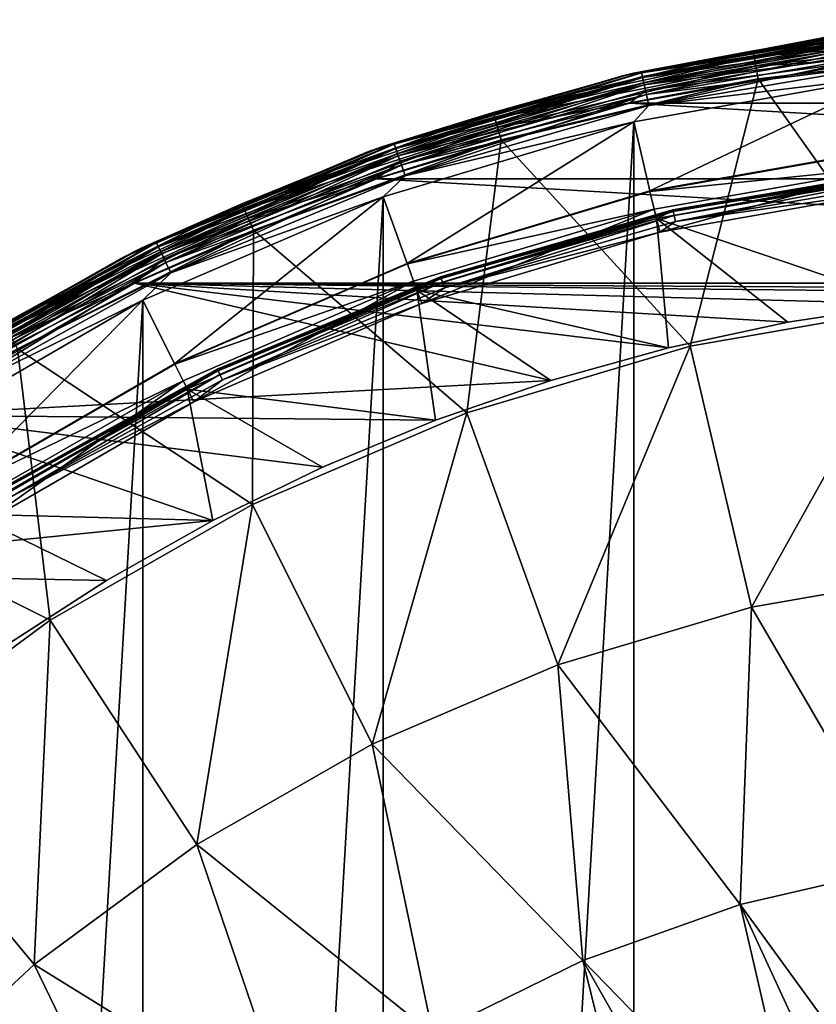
# Model space of a CAD drawing. Header units: metres. Extents: x -24 to 24, y -256 to 25.
# Tile 247 of 256: x -11.96 to -3.55, y 13.79 to 24.19. Entities that reach past the tile are written whole.
import ezdxf

# ---------------------------------------------------------------- set-up
doc = ezdxf.new("R2010")
doc.units = ezdxf.units.M
doc.layers.add('solid_DOMO_KURZ_SW0002', color=7, linetype='CONTINUOUS')

msp = doc.modelspace()

# ---------------------------------------------------------------- linework, layer by layer
at = {"layer": 'solid_DOMO_KURZ_SW0002'}
for points in [[(-1.410899, 24.18763, 163.569565), (-2.755777, 24.092907, 163.364487), (-4.213658, 23.859529, 163.569565)], [(-1.410899, 24.18763, 163.569565), (-4.213658, 23.859529, 163.569565), (-1.407225, 24.124628, 163.766495)], [(-4.213658, 23.859529, 163.569565), (-4.202683, 23.797382, 163.766495), (-1.407225, 24.124628, 163.766495)], [(-1.407225, 24.124628, 163.766495), (-4.202683, 23.797382, 163.766495), (-1.401269, 24.022533, 163.946243)], [(-2.815253, 24.086031, 0.5), (-5.592435, 23.596338, 0.5), (-2.852106, 24.081694, 25.683886)], [(-5.592435, 23.596338, 0.5), (-2.815253, 24.086031, 148), (-3.441154, 24.004602, 27.836927)], [(-5.592435, 23.596338, 0.5), (-5.592435, 23.596338, 148), (-2.815253, 24.086031, 148)], [(-5.392372, 23.625525, 148.128906), (-2.815253, 24.086031, 148), (-5.592435, 23.596338, 148)], [(-5.392342, 23.625391, 0.37059), (-5.592435, 23.596338, 0.5), (-2.815253, 24.086031, 0.5)], [(-5.47585, 23.623665, 163.364487), (-2.815253, 24.086031, 151.100006), (-5.592435, 23.596338, 151.100006)], [(-5.392885, 23.627771, 151.007568), (-5.592435, 23.596338, 151.100006), (-2.815253, 24.086031, 151.100006)], [(-5.592435, 23.596338, 0.5), (-3.140874, 24.045736, 26.167881), (-2.852106, 24.081694, 25.683886)], [(-5.592435, 23.596338, 0.5), (-3.339648, 24.018936, 26.699972), (-3.140874, 24.045736, 26.167881)], [(-5.47585, 23.623665, 163.364487), (-2.755777, 24.092907, 163.364487), (-2.815253, 24.086031, 151.100006)], [(-4.213658, 23.859529, 163.569565), (-2.755777, 24.092907, 163.364487), (-5.47585, 23.623665, 163.364487)], [(-2.713504, 24.083017, 151.007568), (-5.392885, 23.627771, 151.007568), (-2.815253, 24.086031, 151.100006)], [(-5.383408, 23.586252, 150.923813), (-5.392885, 23.627771, 151.007568), (-2.713504, 24.083017, 151.007568)], [(-5.392372, 23.625525, 148.128906), (-2.713246, 24.080725, 148.128906), (-2.815253, 24.086031, 148)], [(-2.70766, 24.031151, 148.249664), (-2.713246, 24.080725, 148.128906), (-5.392372, 23.625525, 148.128906)], [(-5.38127, 23.576885, 148.249664), (-2.70766, 24.031151, 148.249664), (-5.392372, 23.625525, 148.128906)], [(-5.392342, 23.625391, 0.37059), (-2.815253, 24.086031, 0.5), (-2.713231, 24.080591, 0.37059)], [(-5.392342, 23.625391, 0.37059), (-2.713231, 24.080591, 0.37059), (-5.381212, 23.57663, 0.249887)], [(-2.708736, 24.040697, 150.923813), (-5.383408, 23.586252, 150.923813), (-2.713504, 24.083017, 151.007568)], [(-5.368632, 23.521513, 150.857346), (-5.383408, 23.586252, 150.923813), (-2.708736, 24.040697, 150.923813)], [(-2.698762, 23.952179, 148.353363), (-2.70766, 24.031151, 148.249664), (-5.38127, 23.576885, 148.249664)], [(-2.713231, 24.080591, 0.37059), (-2.707631, 24.03089, 0.249887), (-5.381212, 23.57663, 0.249887)], [(-5.381212, 23.57663, 0.249887), (-2.707631, 24.03089, 0.249887), (-5.363504, 23.499046, 0.146262)], [(-2.701301, 23.97471, 150.857346), (-5.368632, 23.521513, 150.857346), (-2.708736, 24.040697, 150.923813)], [(-2.707631, 24.03089, 0.249887), (-2.698721, 23.951811, 0.146262), (-5.363504, 23.499046, 0.146262)], [(-4.202683, 23.797382, 163.766495), (-4.184897, 23.696672, 163.946243), (-1.401269, 24.022533, 163.946243)], [(-1.401269, 24.022533, 163.946243), (-4.184897, 23.696672, 163.946243), (-1.393297, 23.885868, 164.100952)], [(-5.592435, 23.596338, 0.5), (-3.441154, 24.004602, 27.263071), (-3.339648, 24.018936, 26.699972)], [(-5.592435, 23.596338, 0.5), (-3.441154, 24.004602, 27.836927), (-3.441154, 24.004602, 27.263071)], [(-5.363586, 23.499407, 148.353363), (-2.698762, 23.952179, 148.353363), (-5.38127, 23.576885, 148.249664)], [(-5.350005, 23.439905, 150.814682), (-5.368632, 23.521513, 150.857346), (-2.701301, 23.97471, 150.857346)], [(-2.68716, 23.849205, 148.432953), (-2.698762, 23.952179, 148.353363), (-5.363586, 23.499407, 148.353363)], [(-5.363504, 23.499046, 0.146262), (-2.698721, 23.951811, 0.146262), (-5.340427, 23.397938, 0.066791)], [(-2.691929, 23.891529, 150.814682), (-5.350005, 23.439905, 150.814682), (-2.701301, 23.97471, 150.857346)], [(-2.698721, 23.951811, 0.146262), (-2.687109, 23.848755, 0.066791), (-5.340427, 23.397938, 0.066791)], [(-4.213658, 23.859529, 163.569565), (-5.47585, 23.623665, 163.364487), (-6.959259, 23.207775, 163.569565)], [(-4.213658, 23.859529, 163.569565), (-6.959259, 23.207775, 163.569565), (-4.202683, 23.797382, 163.766495)], [(-5.340528, 23.39838, 148.432953), (-2.68716, 23.849205, 148.432953), (-5.363586, 23.499407, 148.353363)], [(-2.691929, 23.891529, 150.814682), (-2.77687, 23.788473, 150.800003), (-5.350005, 23.439905, 150.814682)], [(-2.673645, 23.729261, 148.482956), (-2.68716, 23.849205, 148.432953), (-5.340528, 23.39838, 148.432953)], [(-5.340427, 23.397938, 0.066791), (-2.687109, 23.848755, 0.066791), (-5.313556, 23.28021, 0.016902)], [(-2.687109, 23.848755, 0.066791), (-2.673589, 23.728758, 0.016902), (-5.313556, 23.28021, 0.016902)], [(-4.184897, 23.696672, 163.946243), (-4.161088, 23.561861, 164.100952), (-1.393297, 23.885868, 164.100952)], [(-1.393297, 23.885868, 164.100952), (-4.161088, 23.561861, 164.100952), (-2.456308, 21.162369, 166.2836)], [(-6.959259, 23.207775, 163.569565), (-6.941132, 23.147324, 163.766495), (-4.202683, 23.797382, 163.766495)], [(-4.202683, 23.797382, 163.766495), (-6.941132, 23.147324, 163.766495), (-4.184897, 23.696672, 163.946243)], [(-5.520315, 23.30512, 150.800003), (-2.77687, 23.788473, 150.800003), (5.520315, 23.30512, 150.800003)], [(-5.350005, 23.439905, 150.814682), (-2.77687, 23.788473, 150.800003), (-5.520315, 23.30512, 150.800003)], [(-5.313669, 23.280703, 148.482956), (-2.673645, 23.729261, 148.482956), (-5.340528, 23.39838, 148.432953)], [(-5.313669, 23.280703, 148.482956), (-2.754266, 23.589754, 148.5), (-2.673645, 23.729261, 148.482956)], [(-5.313556, 23.28021, 0.016902), (-2.673589, 23.728758, 0.016902), (-2.754265, 23.589754)], [(-8.124977, 22.848352, 163.364487), (-5.47585, 23.623665, 163.364487), (-5.592435, 23.596338, 151.100006)], [(-6.959259, 23.207775, 163.569565), (-5.47585, 23.623665, 163.364487), (-8.124977, 22.848352, 163.364487)], [(-5.392885, 23.627771, 151.007568), (-8.004447, 22.875395, 151.007568), (-5.592435, 23.596338, 151.100006)], [(-7.99038, 22.835196, 150.923813), (-8.004447, 22.875395, 151.007568), (-5.392885, 23.627771, 151.007568)], [(-8.003685, 22.873217, 148.128906), (-5.392372, 23.625525, 148.128906), (-5.592435, 23.596338, 148)], [(-5.38127, 23.576885, 148.249664), (-5.392372, 23.625525, 148.128906), (-8.003685, 22.873217, 148.128906)], [(-8.00364, 22.873089, 0.37059), (-5.592435, 23.596338, 0.5), (-5.392342, 23.625391, 0.37059)], [(-8.00364, 22.873089, 0.37059), (-5.392342, 23.625391, 0.37059), (-7.987121, 22.82588, 0.249887)], [(-5.383408, 23.586252, 150.923813), (-7.99038, 22.835196, 150.923813), (-5.392885, 23.627771, 151.007568)], [(-5.392342, 23.625391, 0.37059), (-5.381212, 23.57663, 0.249887), (-7.987121, 22.82588, 0.249887)], [(-6.941132, 23.147324, 163.766495), (-6.911757, 23.049366, 163.946243), (-4.184897, 23.696672, 163.946243)], [(-4.184897, 23.696672, 163.946243), (-6.911757, 23.049366, 163.946243), (-4.161088, 23.561861, 164.100952)], [(-8.293988, 22.787546, 0.5), (-8.293988, 22.787546, 148), (-5.592435, 23.596338, 148)], [(-8.003685, 22.873217, 148.128906), (-5.592435, 23.596338, 148), (-8.293988, 22.787546, 148)], [(-5.592435, 23.596338, 0.5), (-8.293988, 22.787546, 0.5), (-5.592435, 23.596338, 148)], [(-8.00364, 22.873089, 0.37059), (-8.293988, 22.787546, 0.5), (-5.592435, 23.596338, 0.5)], [(-8.124977, 22.848352, 163.364487), (-5.592435, 23.596338, 151.100006), (-8.293988, 22.787546, 151.100006)], [(-8.004447, 22.875395, 151.007568), (-8.293988, 22.787546, 151.100006), (-5.592435, 23.596338, 151.100006)], [(-7.987207, 22.826128, 148.249664), (-5.38127, 23.576885, 148.249664), (-8.003685, 22.873217, 148.128906)], [(-7.968449, 22.772518, 150.857346), (-7.99038, 22.835196, 150.923813), (-5.383408, 23.586252, 150.923813)], [(-5.363586, 23.499407, 148.353363), (-5.38127, 23.576885, 148.249664), (-7.987207, 22.826128, 148.249664)], [(-7.987121, 22.82588, 0.249887), (-5.381212, 23.57663, 0.249887), (-7.960838, 22.750767, 0.146262)], [(-5.368632, 23.521513, 150.857346), (-7.968449, 22.772518, 150.857346), (-5.383408, 23.586252, 150.923813)], [(-7.940802, 22.693508, 150.814682), (-7.968449, 22.772518, 150.857346), (-5.368632, 23.521513, 150.857346)], [(-5.381212, 23.57663, 0.249887), (-5.363504, 23.499046, 0.146262), (-7.960838, 22.750767, 0.146262)], [(-5.350005, 23.439905, 150.814682), (-7.940802, 22.693508, 150.814682), (-5.368632, 23.521513, 150.857346)], [(-6.911757, 23.049366, 163.946243), (-6.872435, 22.918238, 164.100952), (-4.161088, 23.561861, 164.100952)], [(-4.161088, 23.561861, 164.100952), (-6.872435, 22.918238, 164.100952), (-4.87956, 20.73811, 166.2836)], [(-5.304165, 22.380032, 148.5), (-2.754266, 23.589754, 148.5), (-5.474641, 23.110405, 148.5)], [(-5.313669, 23.280703, 148.482956), (-5.474641, 23.110405, 148.5), (-2.754266, 23.589754, 148.5)], [(-5.474641, -23.110405), (-5.47464, 23.110405), (-2.754265, 23.589754)], [(-2.754266, -23.589754), (-5.474641, -23.110405), (-2.754265, 23.589754)], [(-5.313556, 23.28021, 0.016902), (-2.754265, 23.589754), (-5.47464, 23.110405)], [(-5.304165, 22.380032, 148.5), (-2.670137, 22.844482, 148.5), (-2.754266, 23.589754, 148.5)], [(-4.161088, 23.561861, 164.100952), (-4.87956, 20.73811, 166.2836), (-2.456308, 21.162369, 166.2836)], [(-7.96096, 22.751118, 148.353363), (-5.363586, 23.499407, 148.353363), (-7.987207, 22.826128, 148.249664)], [(-5.340528, 23.39838, 148.432953), (-5.363586, 23.499407, 148.353363), (-7.96096, 22.751118, 148.353363)], [(-7.926735, 22.653307, 148.432953), (-5.340528, 23.39838, 148.432953), (-7.96096, 22.751118, 148.353363)], [(-7.960838, 22.750767, 0.146262), (-5.363504, 23.499046, 0.146262), (-7.926585, 22.65288, 0.066791)], [(-5.350005, 23.439905, 150.814682), (-5.520315, 23.30512, 150.800003), (-7.940802, 22.693508, 150.814682)], [(-5.313669, 23.280703, 148.482956), (-5.340528, 23.39838, 148.432953), (-7.926735, 22.653307, 148.432953)], [(-5.363504, 23.499046, 0.146262), (-5.340427, 23.397938, 0.066791), (-7.926585, 22.65288, 0.066791)], [(-7.926585, 22.65288, 0.066791), (-5.340427, 23.397938, 0.066791), (-7.886702, 22.538898, 0.016902)], [(-5.340427, 23.397938, 0.066791), (-5.313556, 23.28021, 0.016902), (-7.886702, 22.538898, 0.016902)], [(-8.188672, 22.506624, 150.800003), (-5.520315, 23.30512, 150.800003), (8.188672, 22.506624, 150.800003)], [(-7.940802, 22.693508, 150.814682), (-5.520315, 23.30512, 150.800003), (-8.188672, 22.506624, 150.800003)], [(-5.520315, 23.30512, 150.800003), (5.520315, 23.30512, 150.800003), (8.188672, 22.506624, 150.800003)], [(-6.959259, 23.207775, 163.569565), (-8.124977, 22.848352, 163.364487), (-9.610456, 22.241205, 163.569565)], [(-6.959259, 23.207775, 163.569565), (-9.610456, 22.241205, 163.569565), (-6.941132, 23.147324, 163.766495)], [(-7.886869, 22.539377, 148.482956), (-5.313669, 23.280703, 148.482956), (-7.926735, 22.653307, 148.432953)], [(-7.886869, 22.539377, 148.482956), (-5.474641, 23.110405, 148.5), (-5.313669, 23.280703, 148.482956)], [(-7.886702, 22.538898, 0.016902), (-5.313556, 23.28021, 0.016902), (-5.47464, 23.110405)], [(-9.610456, 22.241205, 163.569565), (-9.585423, 22.183273, 163.766495), (-6.941132, 23.147324, 163.766495)], [(-6.941132, 23.147324, 163.766495), (-9.585423, 22.183273, 163.766495), (-6.911757, 23.049366, 163.946243)], [(-7.866463, 21.61293, 148.5), (-5.474641, 23.110405, 148.5), (-8.12075, 22.31851, 148.5)], [(-7.886869, 22.539377, 148.482956), (-8.12075, 22.31851, 148.5), (-5.474641, 23.110405, 148.5)], [(-8.12075, -22.31851), (-8.12075, 22.31851), (-5.47464, 23.110405)], [(-7.886702, 22.538898, 0.016902), (-5.47464, 23.110405), (-8.12075, 22.31851)], [(-5.474641, -23.110405), (-8.12075, -22.31851), (-5.47464, 23.110405)], [(-7.866463, 21.61293, 148.5), (-5.304165, 22.380032, 148.5), (-5.474641, 23.110405, 148.5)], [(-9.585423, 22.183273, 163.766495), (-9.544859, 22.089396, 163.946243), (-6.911757, 23.049366, 163.946243)], [(-6.911757, 23.049366, 163.946243), (-9.544859, 22.089396, 163.946243), (-6.872435, 22.918238, 164.100952)], [(-9.544859, 22.089396, 163.946243), (-9.490557, 21.963728, 164.100952), (-6.872435, 22.918238, 164.100952)], [(-6.872435, 22.918238, 164.100952), (-9.490557, 21.963728, 164.100952), (-7.237747, 20.037323, 166.2836)], [(-6.872435, 22.918238, 164.100952), (-7.237747, 20.037323, 166.2836), (-4.87956, 20.73811, 166.2836)], [(-10.88338, 21.670591, 0.5), (-10.88338, 21.670591, 148), (-8.293988, 22.787546, 148)], [(-10.514347, 21.833267, 148.128906), (-8.293988, 22.787546, 148), (-10.88338, 21.670591, 148)], [(-8.293988, 22.787546, 0.5), (-10.88338, 21.670591, 0.5), (-8.293988, 22.787546, 148)], [(-10.514289, 21.833145, 0.37059), (-10.88338, 21.670591, 0.5), (-8.293988, 22.787546, 0.5)], [(-10.668837, 21.777016, 163.364487), (-8.293988, 22.787546, 151.100006), (-10.88338, 21.670591, 151.100006)], [(-10.515347, 21.835344, 151.007568), (-10.88338, 21.670591, 151.100006), (-8.293988, 22.787546, 151.100006)], [(-10.668837, 21.777016, 163.364487), (-8.124977, 22.848352, 163.364487), (-8.293988, 22.787546, 151.100006)], [(-9.610456, 22.241205, 163.569565), (-8.124977, 22.848352, 163.364487), (-10.668837, 21.777016, 163.364487)], [(-8.004447, 22.875395, 151.007568), (-10.515347, 21.835344, 151.007568), (-8.293988, 22.787546, 151.100006)], [(-10.496869, 21.796974, 150.923813), (-10.515347, 21.835344, 151.007568), (-8.004447, 22.875395, 151.007568)], [(-10.514347, 21.833267, 148.128906), (-8.003685, 22.873217, 148.128906), (-8.293988, 22.787546, 148)], [(-7.987207, 22.826128, 148.249664), (-8.003685, 22.873217, 148.128906), (-10.514347, 21.833267, 148.128906)], [(-10.492702, 21.788319, 148.249664), (-7.987207, 22.826128, 148.249664), (-10.514347, 21.833267, 148.128906)], [(-10.514289, 21.833145, 0.37059), (-8.293988, 22.787546, 0.5), (-8.00364, 22.873089, 0.37059)], [(-10.514289, 21.833145, 0.37059), (-8.00364, 22.873089, 0.37059), (-10.492588, 21.788082, 0.249887)], [(-7.99038, 22.835196, 150.923813), (-10.496869, 21.796974, 150.923813), (-8.004447, 22.875395, 151.007568)], [(-10.468058, 21.737146, 150.857346), (-10.496869, 21.796974, 150.923813), (-7.99038, 22.835196, 150.923813)], [(-7.96096, 22.751118, 148.353363), (-7.987207, 22.826128, 148.249664), (-10.492702, 21.788319, 148.249664)], [(-8.00364, 22.873089, 0.37059), (-7.987121, 22.82588, 0.249887), (-10.492588, 21.788082, 0.249887)], [(-10.492588, 21.788082, 0.249887), (-7.987121, 22.82588, 0.249887), (-10.458059, 21.716385, 0.146262)], [(-7.968449, 22.772518, 150.857346), (-10.468058, 21.737146, 150.857346), (-7.99038, 22.835196, 150.923813)], [(-10.431739, 21.661728, 150.814682), (-10.468058, 21.737146, 150.857346), (-7.968449, 22.772518, 150.857346)], [(-7.987121, 22.82588, 0.249887), (-7.960838, 22.750767, 0.146262), (-10.458059, 21.716385, 0.146262)], [(-7.940802, 22.693508, 150.814682), (-10.431739, 21.661728, 150.814682), (-7.968449, 22.772518, 150.857346)], [(-2.669733, 22.839163, 148.805328), (-2.670137, 22.844482, 148.5), (-5.304165, 22.380032, 148.5)], [(-2.669733, 22.839163, 148.805328), (-5.304165, 22.380032, 148.5), (-5.303139, 22.374798, 148.805328)], [(-2.669733, 22.839163, 148.805328), (-5.303139, 22.374798, 148.805328), (-2.647138, 22.645809, 149)], [(-10.45822, 21.716719, 148.353363), (-7.96096, 22.751118, 148.353363), (-10.492702, 21.788319, 148.249664)], [(-7.926735, 22.653307, 148.432953), (-7.96096, 22.751118, 148.353363), (-10.45822, 21.716719, 148.353363)], [(-10.458059, 21.716385, 0.146262), (-7.960838, 22.750767, 0.146262), (-10.413062, 21.622946, 0.066791)], [(-7.940802, 22.693508, 150.814682), (-8.188672, 22.506624, 150.800003), (-10.431739, 21.661728, 150.814682)], [(-7.960838, 22.750767, 0.146262), (-7.926585, 22.65288, 0.066791), (-10.413062, 21.622946, 0.066791)], [(-10.413259, 21.623356, 148.432953), (-7.926735, 22.653307, 148.432953), (-10.45822, 21.716719, 148.353363)], [(-7.886869, 22.539377, 148.482956), (-7.926735, 22.653307, 148.432953), (-10.413259, 21.623356, 148.432953)], [(-10.413062, 21.622946, 0.066791), (-7.926585, 22.65288, 0.066791), (-10.360668, 21.514149, 0.016902)], [(-7.926585, 22.65288, 0.066791), (-7.886702, 22.538898, 0.016902), (-10.360668, 21.514149, 0.016902)], [(-5.303139, 22.374798, 148.805328), (-5.258261, 22.185369, 149), (-2.647138, 22.645809, 149)], [(-5.200388, 21.942162, 149), (-2.647138, 22.645809, 149), (-5.258261, 22.185369, 149)], [(-5.200388, 21.942162, 149), (-2.617895, 22.397526, 149), (-2.647138, 22.645809, 149)], [(-2.547165, 22.606714, 149.190216), (-5.062298, 22.179377, 149.190216), (-2.545969, 22.596102, 149.265182)], [(-5.058302, 22.161869, 149.116638), (-5.062298, 22.179377, 149.190216), (-2.547165, 22.606714, 149.190216)], [(-5.062298, 22.179377, 149.190216), (-5.059921, 22.168964, 149.265182), (-2.545969, 22.596102, 149.265182)], [(-2.545969, 22.596102, 149.265182), (-5.059921, 22.168964, 149.265182), (-2.635465, 22.547844, 149.33075)], [(-2.545154, 22.588869, 149.116638), (-5.058302, 22.161869, 149.116638), (-2.547165, 22.606714, 149.190216)], [(-5.048506, 22.11895, 149.055023), (-5.058302, 22.161869, 149.116638), (-2.545154, 22.588869, 149.116638)], [(-2.540225, 22.545124, 149.055023), (-5.048506, 22.11895, 149.055023), (-2.545154, 22.588869, 149.116638)], [(-10.746428, 21.403662, 150.800003), (-8.188672, 22.506624, 150.800003), (10.746428, 21.403662, 150.800003)], [(-10.431739, 21.661728, 150.814682), (-8.188672, 22.506624, 150.800003), (-10.746428, 21.403662, 150.800003)], [(-10.360888, 21.514605, 148.482956), (-7.886869, 22.539377, 148.482956), (-10.413259, 21.623356, 148.432953)], [(-10.360888, 21.514605, 148.482956), (-8.12075, 22.31851, 148.5), (-7.886869, 22.539377, 148.482956)], [(-10.360668, 21.514149, 0.016902), (-7.886702, 22.538898, 0.016902), (-8.12075, 22.31851)], [(-8.188672, 22.506624, 150.800003), (8.188672, 22.506624, 150.800003), (10.746428, 21.403662, 150.800003)], [(-2.572702, 21.188255, 150.800003), (-2.635465, 22.547844, 149.33075), (-5.23529, 22.089424, 149.33075)], [(-5.059921, 22.168964, 149.265182), (-5.23529, 22.089424, 149.33075), (-2.635465, 22.547844, 149.33075)], [(-2.540225, 22.545124, 149.055023), (-5.034315, 22.056774, 149.014191), (-5.048506, 22.11895, 149.055023)], [(-2.540225, 22.545124, 149.055023), (-2.533085, 22.481749, 149.014191), (-5.034315, 22.056774, 149.014191)], [(-5.034315, 22.056774, 149.014191), (-2.533085, 22.481749, 149.014191), (-2.617895, 22.397526, 149)], [(-5.303139, 22.374798, 148.805328), (-5.304165, 22.380032, 148.5), (-7.866463, 21.61293, 148.5)], [(-5.303139, 22.374798, 148.805328), (-7.866463, 21.61293, 148.5), (-7.864703, 21.607899, 148.805328)], [(-5.303139, 22.374798, 148.805328), (-7.864703, 21.607899, 148.805328), (-5.258261, 22.185369, 149)], [(-5.034315, 22.056774, 149.014191), (-2.617895, 22.397526, 149), (-5.200388, 21.942162, 149)], [(-10.322381, 20.553551, 148.5), (-8.12075, 22.31851, 148.5), (-10.657049, 21.224745, 148.5)], [(-10.360888, 21.514605, 148.482956), (-10.657049, 21.224745, 148.5), (-8.12075, 22.31851, 148.5)], [(-10.657049, -21.224745), (-10.657048, 21.224745), (-8.12075, 22.31851)], [(-8.12075, -22.31851), (-10.657049, -21.224745), (-8.12075, 22.31851)], [(-10.360668, 21.514149, 0.016902), (-8.12075, 22.31851), (-10.657048, 21.224745)], [(-10.322381, 20.553551, 148.5), (-7.866463, 21.61293, 148.5), (-8.12075, 22.31851, 148.5)], [(-9.610456, 22.241205, 163.569565), (-10.668837, 21.777016, 163.364487), (-12.131288, 20.972933, 163.569565)], [(-9.610456, 22.241205, 163.569565), (-12.131288, 20.972933, 163.569565), (-9.585423, 22.183273, 163.766495)], [(-12.131288, 20.972933, 163.569565), (-12.099689, 20.918304, 163.766495), (-9.585423, 22.183273, 163.766495)], [(-9.585423, 22.183273, 163.766495), (-12.099689, 20.918304, 163.766495), (-9.544859, 22.089396, 163.946243)], [(-7.864703, 21.607899, 148.805328), (-7.798146, 21.424959, 149), (-5.258261, 22.185369, 149)], [(-7.712554, 21.190069, 149), (-5.258261, 22.185369, 149), (-7.798146, 21.424959, 149)], [(-7.712554, 21.190069, 149), (-5.200388, 21.942162, 149), (-5.258261, 22.185369, 149)], [(-5.062298, 22.179377, 149.190216), (-7.51377, 21.47312, 149.190216), (-5.059921, 22.168964, 149.265182)], [(-7.507838, 21.456169, 149.116638), (-7.51377, 21.47312, 149.190216), (-5.062298, 22.179377, 149.190216)], [(-7.51377, 21.47312, 149.190216), (-7.510242, 21.463039, 149.265182), (-5.059921, 22.168964, 149.265182)], [(-5.059921, 22.168964, 149.265182), (-7.510242, 21.463039, 149.265182), (-5.23529, 22.089424, 149.33075)], [(-5.058302, 22.161869, 149.116638), (-7.507838, 21.456169, 149.116638), (-5.062298, 22.179377, 149.190216)], [(-7.493299, 21.414618, 149.055023), (-7.507838, 21.456169, 149.116638), (-5.058302, 22.161869, 149.116638)], [(-5.048506, 22.11895, 149.055023), (-7.493299, 21.414618, 149.055023), (-5.058302, 22.161869, 149.116638)], [(-12.099689, 20.918304, 163.766495), (-12.048484, 20.829781, 163.946243), (-9.544859, 22.089396, 163.946243)], [(-9.544859, 22.089396, 163.946243), (-12.048484, 20.829781, 163.946243), (-9.490557, 21.963728, 164.100952)], [(-5.107907, 20.723663, 150.800003), (-5.23529, 22.089424, 149.33075), (-7.764317, 21.332283, 149.33075)], [(-7.510242, 21.463039, 149.265182), (-7.764317, 21.332283, 149.33075), (-5.23529, 22.089424, 149.33075)], [(-5.048506, 22.11895, 149.055023), (-7.472235, 21.35442, 149.014191), (-7.493299, 21.414618, 149.055023)], [(-5.048506, 22.11895, 149.055023), (-5.034315, 22.056774, 149.014191), (-7.472235, 21.35442, 149.014191)], [(-7.472235, 21.35442, 149.014191), (-5.034315, 22.056774, 149.014191), (-5.200388, 21.942162, 149)], [(-3.847359, 20.994257, 150.800003), (-2.572702, 21.188255, 150.800003), (-5.23529, 22.089424, 149.33075)], [(-5.107907, 20.723663, 150.800003), (-3.847359, 20.994257, 150.800003), (-5.23529, 22.089424, 149.33075)], [(-12.048484, 20.829781, 163.946243), (-11.979939, 20.711279, 164.100952), (-9.490557, 21.963728, 164.100952)], [(-9.490557, 21.963728, 164.100952), (-11.979939, 20.711279, 164.100952), (-9.499424, 19.069353, 166.2836)], [(-9.490557, 21.963728, 164.100952), (-9.499424, 19.069353, 166.2836), (-7.237747, 20.037323, 166.2836)], [(-7.472235, 21.35442, 149.014191), (-5.200388, 21.942162, 149), (-7.712554, 21.190069, 149)], [(-13.07447, 20.423534, 163.364487), (-10.668837, 21.777016, 163.364487), (-10.88338, 21.670591, 151.100006)], [(-12.131288, 20.972933, 163.569565), (-10.668837, 21.777016, 163.364487), (-13.07447, 20.423534, 163.364487)], [(-10.515347, 21.835344, 151.007568), (-12.894012, 20.520702, 151.007568), (-10.88338, 21.670591, 151.100006)], [(-12.871354, 20.484642, 150.923813), (-12.894012, 20.520702, 151.007568), (-10.515347, 21.835344, 151.007568)], [(-12.892785, 20.518751, 148.128906), (-10.514347, 21.833267, 148.128906), (-10.88338, 21.670591, 148)], [(-10.492702, 21.788319, 148.249664), (-10.514347, 21.833267, 148.128906), (-12.892785, 20.518751, 148.128906)], [(-12.866242, 20.476509, 148.249664), (-10.492702, 21.788319, 148.249664), (-12.892785, 20.518751, 148.128906)], [(-12.892714, 20.518637, 0.37059), (-10.88338, 21.670591, 0.5), (-10.514289, 21.833145, 0.37059)], [(-12.892714, 20.518637, 0.37059), (-10.514289, 21.833145, 0.37059), (-12.866103, 20.476286, 0.249887)], [(-10.496869, 21.796974, 150.923813), (-12.871354, 20.484642, 150.923813), (-10.515347, 21.835344, 151.007568)], [(-12.836025, 20.428417, 150.857346), (-12.871354, 20.484642, 150.923813), (-10.496869, 21.796974, 150.923813)], [(-10.45822, 21.716719, 148.353363), (-10.492702, 21.788319, 148.249664), (-12.866242, 20.476509, 148.249664)], [(-10.514289, 21.833145, 0.37059), (-10.492588, 21.788082, 0.249887), (-12.866103, 20.476286, 0.249887)], [(-12.866103, 20.476286, 0.249887), (-10.492588, 21.788082, 0.249887), (-12.823765, 20.408905, 0.146262)], [(-10.468058, 21.737146, 150.857346), (-12.836025, 20.428417, 150.857346), (-10.496869, 21.796974, 150.923813)], [(-12.791491, 20.35754, 150.814682), (-12.836025, 20.428417, 150.857346), (-10.468058, 21.737146, 150.857346)], [(-10.492588, 21.788082, 0.249887), (-10.458059, 21.716385, 0.146262), (-12.823765, 20.408905, 0.146262)], [(-10.431739, 21.661728, 150.814682), (-12.791491, 20.35754, 150.814682), (-10.468058, 21.737146, 150.857346)], [(-13.325593, 20.26058, 0.5), (-13.325593, 20.26058, 148), (-10.88338, 21.670591, 148)], [(-12.892785, 20.518751, 148.128906), (-10.88338, 21.670591, 148), (-13.325593, 20.26058, 148)], [(-10.88338, 21.670591, 0.5), (-13.325593, 20.26058, 0.5), (-10.88338, 21.670591, 148)], [(-12.892714, 20.518637, 0.37059), (-13.325593, 20.26058, 0.5), (-10.88338, 21.670591, 0.5)], [(-13.07447, 20.423534, 163.364487), (-10.88338, 21.670591, 151.100006), (-13.325593, 20.26058, 151.100006)], [(-12.894012, 20.520702, 151.007568), (-13.325593, 20.26058, 151.100006), (-10.88338, 21.670591, 151.100006)], [(-12.823962, 20.409218, 148.353363), (-10.45822, 21.716719, 148.353363), (-12.866242, 20.476509, 148.249664)], [(-10.413259, 21.623356, 148.432953), (-10.45822, 21.716719, 148.353363), (-12.823962, 20.409218, 148.353363)], [(-12.823765, 20.408905, 0.146262), (-10.458059, 21.716385, 0.146262), (-12.768589, 20.321093, 0.066791)], [(-10.431739, 21.661728, 150.814682), (-10.746428, 21.403662, 150.800003), (-12.791491, 20.35754, 150.814682)], [(-10.458059, 21.716385, 0.146262), (-10.413062, 21.622946, 0.066791), (-12.768589, 20.321093, 0.066791)], [(-12.76883, 20.321476, 148.432953), (-10.413259, 21.623356, 148.432953), (-12.823962, 20.409218, 148.353363)], [(-10.360888, 21.514605, 148.482956), (-10.413259, 21.623356, 148.432953), (-12.76883, 20.321476, 148.432953)], [(-12.768589, 20.321093, 0.066791), (-10.413062, 21.622946, 0.066791), (-12.704343, 20.218845, 0.016902)], [(-10.413062, 21.622946, 0.066791), (-10.360668, 21.514149, 0.016902), (-12.704343, 20.218845, 0.016902)], [(-7.864703, 21.607899, 148.805328), (-7.866463, 21.61293, 148.5), (-10.322381, 20.553551, 148.5)], [(-7.864703, 21.607899, 148.805328), (-10.322381, 20.553551, 148.5), (-10.319892, 20.548838, 148.805328)], [(-7.864703, 21.607899, 148.805328), (-10.319892, 20.548838, 148.805328), (-7.798146, 21.424959, 149)], [(-12.704612, 20.219275, 148.482956), (-10.360888, 21.514605, 148.482956), (-12.76883, 20.321476, 148.432953)], [(-12.704612, 20.219275, 148.482956), (-10.657049, 21.224745, 148.5), (-10.360888, 21.514605, 148.482956)], [(-12.704343, 20.218845, 0.016902), (-10.360668, 21.514149, 0.016902), (-10.657048, 21.224745)], [(-10.319892, 20.548838, 148.805328), (-10.232553, 20.374857, 149), (-7.798146, 21.424959, 149)], [(-10.120421, 20.151417, 149), (-7.798146, 21.424959, 149), (-10.232553, 20.374857, 149)], [(-10.120421, 20.151417, 149), (-7.712554, 21.190069, 149), (-7.798146, 21.424959, 149)], [(-7.51377, 21.47312, 149.190216), (-9.870751, 20.496826, 149.190216), (-7.510242, 21.463039, 149.265182)], [(-9.862959, 20.480646, 149.116638), (-9.870751, 20.496826, 149.190216), (-7.51377, 21.47312, 149.190216)], [(-9.870751, 20.496826, 149.190216), (-9.866117, 20.487204, 149.265182), (-7.510242, 21.463039, 149.265182)], [(-7.510242, 21.463039, 149.265182), (-9.866117, 20.487204, 149.265182), (-7.764317, 21.332283, 149.33075)], [(-7.507838, 21.456169, 149.116638), (-9.862959, 20.480646, 149.116638), (-7.51377, 21.47312, 149.190216)], [(-9.843859, 20.440983, 149.055023), (-9.862959, 20.480646, 149.116638), (-7.507838, 21.456169, 149.116638)], [(-7.493299, 21.414618, 149.055023), (-9.843859, 20.440983, 149.055023), (-7.507838, 21.456169, 149.116638)], [(-13.158819, 20.011194, 150.800003), (-10.746428, 21.403662, 150.800003), (-6.349883, 20.377438, 150.800003)], [(-12.791491, 20.35754, 150.814682), (-10.746428, 21.403662, 150.800003), (-13.158819, 20.011194, 150.800003)], [(-10.746428, 21.403662, 150.800003), (0, 21.343874, 150.800003), (-1.288719, 21.304932, 150.800003)], [(-10.746428, 21.403662, 150.800003), (10.746428, 21.403662, 150.800003), (0, 21.343874, 150.800003)], [(-10.746428, 21.403662, 150.800003), (-1.288719, 21.304932, 150.800003), (-2.572702, 21.188255, 150.800003)], [(-10.746428, 21.403662, 150.800003), (-2.572702, 21.188255, 150.800003), (-3.847359, 20.994257, 150.800003)], [(-10.746428, 21.403662, 150.800003), (-3.847359, 20.994257, 150.800003), (-5.107907, 20.723663, 150.800003)], [(-10.746428, 21.403662, 150.800003), (-5.107907, 20.723663, 150.800003), (-6.349883, 20.377438, 150.800003)], [(-7.568638, 19.956869, 150.800003), (-7.764317, 21.332283, 149.33075), (-10.188344, 20.286661, 149.33075)], [(-9.866117, 20.487204, 149.265182), (-10.188344, 20.286661, 149.33075), (-7.764317, 21.332283, 149.33075)], [(-7.493299, 21.414618, 149.055023), (-9.816188, 20.383524, 149.014191), (-9.843859, 20.440983, 149.055023)], [(-7.493299, 21.414618, 149.055023), (-7.472235, 21.35442, 149.014191), (-9.816188, 20.383524, 149.014191)], [(-9.816188, 20.383524, 149.014191), (-7.472235, 21.35442, 149.014191), (-7.712554, 21.190069, 149)], [(-6.349883, 20.377438, 150.800003), (-5.107907, 20.723663, 150.800003), (-7.764317, 21.332283, 149.33075)], [(-7.568638, 19.956869, 150.800003), (-6.349883, 20.377438, 150.800003), (-7.764317, 21.332283, 149.33075)], [(-12.638706, 19.216219, 148.5), (-10.657049, 21.224745, 148.5), (-13.049229, 19.843893, 148.5)], [(-12.704612, 20.219275, 148.482956), (-13.049229, 19.843893, 148.5), (-10.657049, 21.224745, 148.5)], [(-13.049229, -19.843893), (-13.049229, 19.843895), (-10.657048, 21.224745)], [(-12.704343, 20.218845, 0.016902), (-10.657048, 21.224745), (-13.049229, 19.843895)], [(-10.657049, -21.224745), (-13.049229, -19.843893), (-10.657048, 21.224745)], [(-12.638706, 19.216219, 148.5), (-10.322381, 20.553551, 148.5), (-10.657049, 21.224745, 148.5)], [(-9.816188, 20.383524, 149.014191), (-7.712554, 21.190069, 149), (-10.120421, 20.151417, 149)], [(-4.230368, 17.982725, 168.205948), (-2.456308, 21.162369, 166.2836), (-4.87956, 20.73811, 166.2836)], [(-4.230368, 17.982725, 168.205948), (-2.129493, 18.35047, 168.205948), (-2.456308, 21.162369, 166.2836)], [(-11.979939, 20.711279, 164.100952), (-14.306812, 19.177881, 164.100952), (-11.634433, 17.847109, 166.2836)], [(-11.979939, 20.711279, 164.100952), (-11.634433, 17.847109, 166.2836), (-9.499424, 19.069353, 166.2836)], [(-6.274855, 17.375288, 168.205948), (-4.87956, 20.73811, 166.2836), (-7.237747, 20.037323, 166.2836)], [(-6.274855, 17.375288, 168.205948), (-4.230368, 17.982725, 168.205948), (-4.87956, 20.73811, 166.2836)], [(-12.635591, 19.211889, 148.805328), (-10.322381, 20.553551, 148.5), (-12.638706, 19.216219, 148.5)], [(-10.319892, 20.548838, 148.805328), (-10.322381, 20.553551, 148.5), (-12.635591, 19.211889, 148.805328)], [(-10.319892, 20.548838, 148.805328), (-12.635591, 19.211889, 148.805328), (-10.232553, 20.374857, 149)], [(-9.870751, 20.496826, 149.190216), (-12.103602, 19.262774, 149.190216), (-9.866117, 20.487204, 149.265182)], [(-12.094048, 19.247566, 149.116638), (-12.103602, 19.262774, 149.190216), (-9.870751, 20.496826, 149.190216)], [(-12.103602, 19.262774, 149.190216), (-12.09792, 19.253729, 149.265182), (-9.866117, 20.487204, 149.265182)], [(-9.866117, 20.487204, 149.265182), (-12.09792, 19.253729, 149.265182), (-10.188344, 20.286661, 149.33075)], [(-9.862959, 20.480646, 149.116638), (-12.094048, 19.247566, 149.116638), (-9.870751, 20.496826, 149.190216)], [(-12.070626, 19.210293, 149.055023), (-12.094048, 19.247566, 149.116638), (-9.862959, 20.480646, 149.116638)], [(-9.843859, 20.440983, 149.055023), (-12.070626, 19.210293, 149.055023), (-9.862959, 20.480646, 149.116638)], [(-9.843859, 20.440983, 149.055023), (-12.036696, 19.156292, 149.014191), (-12.070626, 19.210293, 149.055023)], [(-9.843859, 20.440983, 149.055023), (-9.816188, 20.383524, 149.014191), (-12.036696, 19.156292, 149.014191)], [(-12.036696, 19.156292, 149.014191), (-9.816188, 20.383524, 149.014191), (-10.120421, 20.151417, 149)], [(-13.158819, 20.011194, 150.800003), (-6.349883, 20.377438, 150.800003), (-7.568638, 19.956869, 150.800003)], [(-12.635591, 19.211889, 148.805328), (-12.528657, 19.049221, 149), (-10.232553, 20.374857, 149)], [(-12.391427, 18.84025, 149), (-10.232553, 20.374857, 149), (-12.528657, 19.049221, 149)], [(-9.919003, 18.899057, 150.800003), (-10.188344, 20.286661, 149.33075), (-12.474591, 18.966694, 149.33075)], [(-12.09792, 19.253729, 149.265182), (-12.474591, 18.966694, 149.33075), (-10.188344, 20.286661, 149.33075)], [(-12.391427, 18.84025, 149), (-10.120421, 20.151417, 149), (-10.232553, 20.374857, 149)], [(-8.759793, 19.463478, 150.800003), (-7.568638, 19.956869, 150.800003), (-10.188344, 20.286661, 149.33075)], [(-9.919003, 18.899057, 150.800003), (-8.759793, 19.463478, 150.800003), (-10.188344, 20.286661, 149.33075)], [(-12.036696, 19.156292, 149.014191), (-10.120421, 20.151417, 149), (-12.391427, 18.84025, 149)], [(-15.393215, 18.348063, 150.800003), (-13.158819, 20.011194, 150.800003), (-9.919003, 18.899057, 150.800003)], [(-13.158819, 20.011194, 150.800003), (-7.568638, 19.956869, 150.800003), (-8.759793, 19.463478, 150.800003)], [(-13.158819, 20.011194, 150.800003), (-8.759793, 19.463478, 150.800003), (-9.919003, 18.899057, 150.800003)], [(-8.235703, 16.536253, 168.205948), (-7.237747, 20.037323, 166.2836), (-9.499424, 19.069353, 166.2836)], [(-8.235703, 16.536253, 168.205948), (-6.274855, 17.375288, 168.205948), (-7.237747, 20.037323, 166.2836)], [(-14.306812, 19.177881, 164.100952), (-13.614305, 16.386885, 166.2836), (-11.634433, 17.847109, 166.2836)], [(-10.086776, 15.476802, 168.205948), (-9.499424, 19.069353, 166.2836), (-11.634433, 17.847109, 166.2836)], [(-10.086776, 15.476802, 168.205948), (-8.235703, 16.536253, 168.205948), (-9.499424, 19.069353, 166.2836)], [(-11.041977, 18.265697, 150.800003), (-9.919003, 18.899057, 150.800003), (-12.474591, 18.966694, 149.33075)], [(-12.124719, 17.565653, 150.800003), (-11.041977, 18.265697, 150.800003), (-12.474591, 18.966694, 149.33075)], [(-15.393215, 18.348063, 150.800003), (-9.919003, 18.899057, 150.800003), (-11.041977, 18.265697, 150.800003)], [(-15.393215, 18.348063, 150.800003), (-11.041977, 18.265697, 150.800003), (-12.124719, 17.565653, 150.800003)], [(-2.633915, 15.242704, 169.842682), (-2.129493, 18.35047, 168.205948), (-4.230368, 17.982725, 168.205948)], [(-4.351736, 14.843852, 169.842682), (-4.230368, 17.982725, 168.205948), (-6.274855, 17.375288, 168.205948)], [(-4.351736, 14.843852, 169.842682), (-2.633915, 15.242704, 169.842682), (-4.230368, 17.982725, 168.205948)], [(-11.803401, 14.211059, 168.205948), (-11.634433, 17.847109, 166.2836), (-13.614305, 16.386885, 166.2836)], [(-11.803401, 14.211059, 168.205948), (-10.086776, 15.476802, 168.205948), (-11.634433, 17.847109, 166.2836)], [(-6.012995, 14.252068, 169.842682), (-6.274855, 17.375288, 168.205948), (-8.235703, 16.536253, 168.205948)], [(-6.012995, 14.252068, 169.842682), (-4.351736, 14.843852, 169.842682), (-6.274855, 17.375288, 168.205948)], [(-7.596102, 13.475042, 169.842682), (-8.235703, 16.536253, 168.205948), (-10.086776, 15.476802, 168.205948)], [(-7.596102, 13.475042, 169.842682), (-6.012995, 14.252068, 169.842682), (-8.235703, 16.536253, 168.205948)], [(-13.362696, 12.755893, 168.205948), (-11.803401, 14.211059, 168.205948), (-13.614305, 16.386885, 166.2836)], [(-9.080478, 12.522878, 169.842682), (-10.086776, 15.476802, 168.205948), (-11.803401, 14.211059, 168.205948)], [(-9.080478, 12.522878, 169.842682), (-7.596102, 13.475042, 169.842682), (-10.086776, 15.476802, 168.205948)], [(-2.46335, 12.247676, 171.113403), (-2.633915, 15.242704, 169.842682), (-4.351736, 14.843852, 169.842682)], [(-3.652836, 11.825965, 171.156357), (-4.351736, 14.843852, 169.842682), (-6.012995, 14.252068, 169.842682)], [(-3.064753, 12.057226, 171.132874), (-2.46335, 12.247676, 171.113403), (-4.351736, 14.843852, 169.842682)], [(-3.652836, 11.825965, 171.156357), (-3.064753, 12.057226, 171.132874), (-4.351736, 14.843852, 169.842682)], [(-5.251084, 11.179477, 171.165939), (-6.012995, 14.252068, 169.842682), (-7.596102, 13.475042, 169.842682)], [(-4.465816, 11.528146, 171.161652), (-3.652836, 11.825965, 171.156357), (-6.012995, 14.252068, 169.842682)], [(-5.251084, 11.179477, 171.165939), (-4.465816, 11.528146, 171.161652), (-6.012995, 14.252068, 169.842682)], [(-10.446832, 11.407947, 169.842682), (-11.803401, 14.211059, 168.205948), (-13.362696, 12.755893, 168.205948)], [(-10.446832, 11.407947, 169.842682), (-9.080478, 12.522878, 169.842682), (-11.803401, 14.211059, 168.205948)]]:
    msp.add_3dface(points, dxfattribs=at)

doc.saveas('drawing.dxf')
